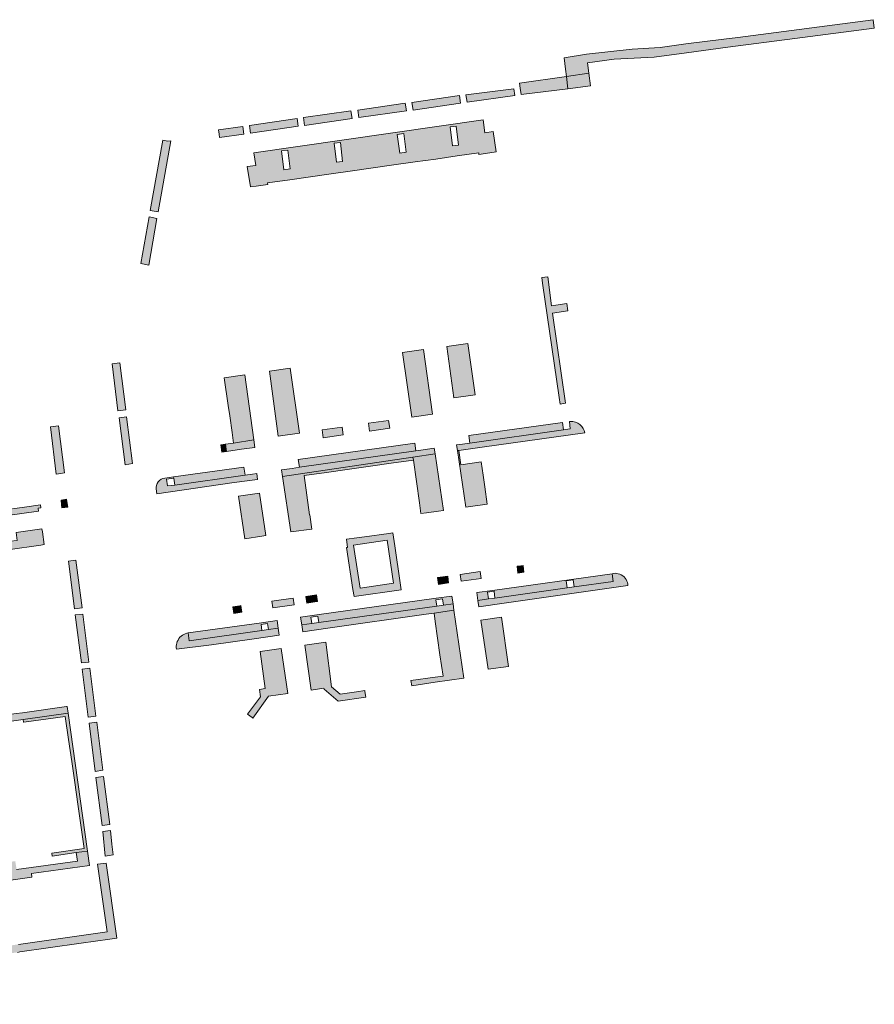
# Model space of a CAD drawing. Extents: x 97094 to 109644, y 463509 to 471969.
# Tile 229 of 256: x 103586 to 103805, y 468217 to 468469. Entities that reach past the tile are written whole.
import ezdxf

# ---------------------------------------------------------------- set-up
doc = ezdxf.new("R2010")
doc.units = 0
doc.layers.add('109 Onkruidbestrijding elementen', color=6, linetype='Continuous', lineweight=20, true_color=0xff00ff)

msp = doc.modelspace()

# ---------------------------------------------------------------- hatches: boundary and pattern name
at = {"layer": '109 Onkruidbestrijding elementen', "true_color": 0xff00ff}
for points in [[(103731.38, 468457.51), (103738.21, 468458.49), (103748.38, 468459), (103756.68, 468460.13), (103767.24, 468461.56), (103784.43, 468463.78), (103804.76, 468466.44), (103804.5, 468468.59), (103769.85, 468464.06), (103766.23, 468463.59), (103756.49, 468462.43), (103749.92, 468461.49), (103742.75, 468461.06), (103731.13, 468459.75), (103725.4, 468458.83), (103725.73, 468455.96), (103725.95, 468454.08), (103731.71, 468454.91), (103731.38, 468457.51)], [(103726.35, 468450.91), (103725.95, 468454.08), (103713.93, 468452.35), (103714.11, 468451.1), (103714.35, 468449.41), (103726.35, 468450.91)], [(103732.16, 468451.64), (103731.71, 468454.91), (103725.95, 468454.08), (103726.35, 468450.91), (103732.16, 468451.64)], [(103700.52, 468447.46), (103712.71, 468449.2), (103712.49, 468450.89), (103700.25, 468449.34), (103700.52, 468447.46)], [(103686.69, 468445.47), (103698.8, 468447.2), (103698.55, 468449.21), (103686.41, 468447.43), (103686.69, 468445.47)], [(103672.85, 468443.52), (103684.99, 468445.24), (103684.71, 468447.22), (103672.55, 468445.43), (103672.85, 468443.52)], [(103645.09, 468439.57), (103657.27, 468441.3), (103657.01, 468443.26), (103644.79, 468441.5), (103645.09, 468439.57)], [(103658.95, 468441.54), (103671.09, 468443.27), (103670.78, 468445.22), (103658.65, 468443.52), (103658.95, 468441.54)], [(103637.06, 468439.31), (103637.17, 468438.44), (103643.35, 468439.32), (103643.13, 468441.28), (103636.92, 468440.42), (103637.06, 468439.31)], [(103621.45, 468419.43), (103624.67, 468437.56), (103623.97, 468437.46), (103622.64, 468437.75), (103619.37, 468419.78), (103621.45, 468419.43)], [(103619.04, 468405.79), (103621.11, 468417.71), (103619.14, 468418.1), (103616.99, 468406.14), (103619.04, 468405.77), (103619.04, 468405.79)], [(103719.67, 468402.56), (103719.86, 468401.17), (103724.11, 468371.89), (103724.35, 468370.21), (103725.73, 468370.4), (103722.42, 468393.5), (103726.32, 468394.03), (103726.05, 468395.91), (103722.16, 468395.37), (103721.17, 468402.77), (103719.67, 468402.56)], [(103695.32, 468384.96), (103697.17, 468371.81), (103702.59, 468372.54), (103700.69, 468385.71), (103695.32, 468384.96)], [(103686.42, 468366.84), (103691.71, 468367.63), (103689.39, 468384.13), (103684.03, 468383.38), (103686.42, 468366.84)], [(103613.14, 468368.69), (103611.68, 468380.73), (103609.66, 468380.5), (103611.15, 468368.44), (103613.14, 468368.69)], [(103640.38, 468362.89), (103640.76, 468360.22), (103645.94, 468361.02), (103643.68, 468377.72), (103638.32, 468376.93), (103639.4, 468369.82), (103639.78, 468367.15), (103640.38, 468362.89)], [(103652.19, 468361.98), (103657.59, 468362.77), (103655.22, 468379.39), (103649.93, 468378.63), (103652.19, 468361.98)], [(103614.89, 468354.98), (103613.38, 468366.93), (103611.46, 468366.69), (103612.97, 468354.68), (103614.89, 468354.98)], [(103680.45, 468365.99), (103675.27, 468365.27), (103675.54, 468363.27), (103680.73, 468364.01), (103680.45, 468365.99)], [(103699.38, 468359.95), (103697.85, 468359.73), (103698.07, 468358.28), (103698.41, 468358.33), (103704.4, 468359.15), (103730.71, 468362.88), (103730.53, 468363.43), (103730.24, 468363.98), (103729.86, 468364.48), (103729.39, 468364.93), (103728.84, 468365.29), (103728.24, 468365.55), (103727.62, 468365.7), (103727.01, 468365.74), (103726.72, 468365.71), (103726.94, 468363.82), (103725.21, 468363.63), (103701.26, 468360.22), (103699.38, 468359.95)], [(103724.95, 468365.47), (103701, 468362.13), (103701.26, 468360.22), (103725.21, 468363.63), (103724.95, 468365.47)], [(103593.92, 468364.37), (103595.31, 468352.24), (103595.9, 468352.33), (103597.49, 468352.59), (103595.93, 468364.61), (103593.92, 468364.37)], [(103668.83, 468362.32), (103668.56, 468364.32), (103663.42, 468363.6), (103663.7, 468361.59), (103668.83, 468362.32)], [(103645.94, 468361.02), (103640.76, 468360.22), (103638.69, 468359.92), (103638.96, 468358.07), (103642.78, 468358.62), (103646.2, 468359.1), (103645.94, 468361.02)], [(103657.32, 468356.03), (103657.63, 468354.01), (103687.42, 468358.25), (103687.12, 468360.19), (103657.32, 468356.03)], [(103638.58, 468359.91), (103637.49, 468359.77), (103637.76, 468357.9), (103638.96, 468358.07), (103638.69, 468359.92), (103638.58, 468359.91)], [(103689.27, 468358.51), (103687.42, 468358.25), (103657.63, 468354.01), (103655.76, 468353.75), (103653.02, 468353.36), (103653.28, 468351.66), (103686.68, 468356.6), (103692.33, 468357.43), (103692.11, 468358.92), (103689.27, 468358.51)], [(103688.33, 468344.93), (103688.71, 468342.15), (103690.15, 468342.34), (103693.17, 468342.76), (103694.5, 468342.95), (103692.33, 468357.43), (103686.68, 468356.6), (103686.79, 468355.85), (103688.33, 468344.93)], [(103698.41, 468358.33), (103698.07, 468358.28), (103700.24, 468343.79), (103705.63, 468344.58), (103705.03, 468348.98), (103704.62, 468352.01), (103704.14, 468355.4), (103698.91, 468354.68), (103698.41, 468358.33)], [(103686.79, 468355.85), (103686.68, 468356.6), (103653.28, 468351.66), (103655.45, 468337.46), (103660.75, 468338.16), (103660.29, 468341.87), (103660.21, 468341.86), (103658.79, 468351.9), (103664.51, 468352.71), (103669.83, 468353.48), (103675.77, 468354.3), (103681.09, 468355.05), (103686.79, 468355.85)], [(103625.4, 468351.58), (103623.12, 468351.26), (103622.66, 468351.16), (103622.21, 468350.96), (103621.79, 468350.66), (103621.44, 468350.29), (103621.17, 468349.85), (103621, 468349.39), (103620.92, 468348.92), (103620.93, 468348.48), (103621.11, 468347.21), (103640.88, 468350.09), (103646.92, 468350.9), (103646.71, 468352.46), (103645.56, 468352.3), (103643.72, 468352.04), (103625.71, 468349.47), (103623.82, 468349.25), (103623.61, 468351), (103625.46, 468351.23), (103625.4, 468351.58)], [(103643.72, 468352.04), (103643.42, 468354.09), (103625.4, 468351.58), (103625.46, 468351.23), (103625.71, 468349.47), (103643.72, 468352.04)], [(103649.05, 468336.53), (103647.39, 468347.38), (103642.02, 468346.66), (103643.63, 468335.67), (103647.95, 468336.36), (103649.05, 468336.53)], [(103598.29, 468343.85), (103598.01, 468345.87), (103596.61, 468345.63), (103596.74, 468344.39), (103596.82, 468343.64), (103598.29, 468343.85)], [(103484.41, 468329.2), (103484.61, 468327.8), (103499.18, 468329.85), (103512.86, 468331.79), (103512.75, 468332.59), (103519.71, 468333.55), (103519.82, 468332.78), (103539.21, 468335.54), (103542.31, 468335.98), (103556.14, 468337.94), (103559.63, 468338.43), (103559.52, 468339.21), (103565.08, 468339.97), (103565.18, 468339.21), (103590.85, 468342.81), (103590.75, 468343.56), (103591.46, 468343.66), (103591.36, 468344.41), (103587.26, 468343.81), (103581.02, 468342.92), (103571.37, 468341.55), (103571.4, 468341.32), (103565.31, 468340.46), (103565.27, 468340.74), (103559.19, 468339.9), (103559.2, 468339.85), (103550.06, 468338.53), (103550.05, 468338.62), (103549.99, 468339.1), (103544.41, 468338.34), (103539.1, 468337.61), (103533.86, 468336.9), (103528.37, 468336.15), (103528.44, 468335.61), (103528.46, 468335.47), (103519.4, 468334.21), (103519.39, 468334.35), (103512.55, 468333.39), (103512.57, 468333.25), (103506.14, 468332.32), (103484.41, 468329.2)], [(103592.29, 468334.24), (103591.85, 468337.46), (103591.7, 468338.24), (103585.13, 468337.31), (103585.38, 468335.29), (103583.54, 468335.07), (103571.54, 468333.41), (103571.29, 468335.4), (103569.8, 468335.19), (103569.91, 468334.41), (103569.05, 468334.29), (103569.52, 468331.02), (103575.96, 468331.94), (103577.09, 468332.07), (103582.98, 468332.9), (103591.46, 468334.1), (103592.29, 468334.24)], [(103598.46, 468330.03), (103600.03, 468317.78), (103602, 468318.05), (103600.41, 468330.27), (103598.46, 468330.03)], [(103704.12, 468325.59), (103703.9, 468327.33), (103698.77, 468326.6), (103698.99, 468324.86), (103704.12, 468325.59)], [(103713.32, 468328.68), (103713.53, 468326.92), (103715.06, 468327.14), (103714.85, 468328.89), (103713.62, 468328.72), (103713.32, 468328.68)], [(103693.17, 468324.03), (103695.81, 468324.41), (103695.58, 468326.15), (103692.94, 468325.77), (103693.17, 468324.03)], [(103726.15, 468323.15), (103725.9, 468324.96), (103727.66, 468325.21), (103727.91, 468323.39), (103737.92, 468324.79), (103737.64, 468326.78), (103707.03, 468322.51), (103703.02, 468321.95), (103703.32, 468319.96), (103706.02, 468320.34), (103705.78, 468322.09), (103707.42, 468322.31), (103707.66, 468320.56), (103726.15, 468323.15)], [(103703.56, 468318.33), (103710.01, 468319.25), (103741.69, 468323.77), (103741.65, 468324.14), (103741.56, 468324.52), (103741.42, 468324.89), (103741.23, 468325.26), (103740.99, 468325.62), (103740.7, 468325.94), (103740.37, 468326.22), (103740, 468326.46), (103739.61, 468326.65), (103739.2, 468326.78), (103738.79, 468326.85), (103738.39, 468326.88), (103738, 468326.85), (103737.64, 468326.78), (103737.92, 468324.79), (103727.91, 468323.39), (103726.15, 468323.15), (103707.66, 468320.56), (103706.02, 468320.34), (103703.32, 468319.96), (103703.56, 468318.33)], [(103650.82, 468318.04), (103656.23, 468318.8), (103655.98, 468320.52), (103650.57, 468319.75), (103650.82, 468318.04)], [(103662.08, 468316.22), (103657.91, 468315.64), (103658.21, 468313.65), (103660.75, 468314.01), (103660.52, 468315.64), (103662.31, 468315.89), (103662.54, 468314.26), (103692.79, 468318.48), (103692.56, 468320.11), (103694.23, 468320.34), (103694.46, 468318.72), (103696.93, 468319.06), (103696.64, 468321.05), (103692.59, 468320.49), (103662.08, 468316.22)], [(103661.99, 468321.37), (103659.24, 468320.98), (103659.49, 468319.26), (103661.57, 468319.56), (103662.24, 468319.65), (103661.99, 468321.37)], [(103642.36, 468318.59), (103640.58, 468318.33), (103640.81, 468316.62), (103642.85, 468316.91), (103642.62, 468318.62), (103642.36, 468318.59)], [(103692.79, 468318.48), (103662.54, 468314.26), (103660.75, 468314.01), (103658.21, 468313.65), (103658.46, 468311.93), (103664.89, 468312.87), (103690.06, 468316.4), (103692.09, 468316.68), (103697.17, 468317.42), (103696.93, 468319.06), (103694.46, 468318.72), (103692.79, 468318.48)], [(103692.34, 468300.26), (103686.17, 468299.46), (103686.37, 468298.07), (103692.34, 468299), (103699.71, 468300.03), (103697.17, 468317.42), (103692.09, 468316.68), (103692.38, 468314.58), (103693.59, 468306.04), (103694.37, 468300.55), (103692.34, 468300.26)], [(103600.22, 468316.22), (103601.81, 468303.95), (103603.72, 468304.17), (103602.18, 468316.46), (103600.22, 468316.22)], [(103648.01, 468312.23), (103647.79, 468313.79), (103649.45, 468314.02), (103649.67, 468312.46), (103652.2, 468312.81), (103651.9, 468314.8), (103647.89, 468314.24), (103629.13, 468311.62), (103629.41, 468309.63), (103648.01, 468312.23)], [(103705.9, 468302.37), (103711.1, 468303.05), (103709.33, 468315.63), (103704.07, 468314.88), (103705.9, 468302.37)], [(103629.41, 468309.63), (103629.13, 468311.62), (103628.77, 468311.54), (103628.4, 468311.42), (103628.04, 468311.26), (103627.68, 468311.05), (103627.35, 468310.8), (103627.04, 468310.5), (103626.77, 468310.17), (103626.54, 468309.81), (103626.36, 468309.43), (103626.22, 468309.03), (103626.13, 468308.63), (103626.09, 468308.24), (103626.09, 468307.85), (103626.13, 468307.48), (103635.1, 468308.6), (103646.02, 468310.15), (103652.46, 468311.08), (103652.2, 468312.81), (103649.67, 468312.46), (103648.01, 468312.23), (103629.41, 468309.63)], [(103647.37, 468297.15), (103647.63, 468295.25), (103644.33, 468290.84), (103645.5, 468289.99), (103645.71, 468289.84), (103649.68, 468295.44), (103654.61, 468296.14), (103652.96, 468307.61), (103647.58, 468306.83), (103648.83, 468297.37), (103647.37, 468297.15)], [(103660.64, 468296.99), (103663.88, 468297.45), (103663.91, 468297.23), (103667.53, 468294.16), (103674.59, 468295.21), (103674.37, 468296.64), (103674.33, 468296.89), (103672.21, 468296.58), (103668.04, 468295.96), (103665.83, 468297.85), (103664.34, 468309.24), (103658.97, 468308.46), (103660.64, 468296.99)], [(103601.99, 468302.37), (103603.55, 468290.09), (103605.53, 468290.32), (103603.97, 468302.58), (103601.99, 468302.37)], [(103578.81, 468290.08), (103573.51, 468289.32), (103573.76, 468287.58), (103577.22, 468288.08), (103577.22, 468288.08), (103577.23, 468288.09), (103586.92, 468289.44), (103598.39, 468291.05), (103598.15, 468292.81), (103597.96, 468292.78), (103586.69, 468291.19), (103585.09, 468290.96), (103578.81, 468290.08)], [(103600.89, 468267.79), (103601.66, 468262.39), (103602.51, 468256.45), (103594.24, 468255.27), (103594.35, 468254.51), (103600.5, 468255.38), (103603.37, 468255.78), (103598.39, 468291.05), (103586.92, 468289.44), (103586.92, 468289.44), (103587.02, 468288.75), (103587.03, 468288.75), (103597.69, 468290.26), (103598.54, 468284.3), (103599.33, 468278.72), (103600.1, 468273.37), (103600.89, 468267.79)], [(103603.75, 468288.49), (103605.31, 468276.19), (103607.3, 468276.5), (103605.72, 468288.74), (103603.75, 468288.49)], [(103605.5, 468274.62), (103607.08, 468262.36), (103609.06, 468262.61), (103607.48, 468274.86), (103605.5, 468274.62)], [(103607.85, 468254.48), (103609.91, 468254.78), (103609.63, 468257.52), (103609.25, 468261.04), (103607.28, 468260.78), (103607.85, 468254.48)], [(103593.32, 468230.98), (103593.87, 468231.06), (103601.17, 468232.1), (103601.78, 468232.18), (103609.04, 468233.22), (103609.67, 468233.31), (103610.88, 468233.48), (103608.11, 468252.72), (103605.91, 468252.41), (103608.41, 468235.14), (103585.72, 468231.91), (103552.2, 468227.13), (103551.85, 468227.08), (103548.55, 468226.7), (103527.19, 468223.78), (103520.67, 468222.84), (103514.24, 468221.92), (103495.79, 468219.22), (103491.77, 468218.63), (103492.07, 468216.56), (103496.83, 468217.24), (103510.95, 468219.25), (103514.54, 468219.76), (103515.25, 468219.86), (103522.47, 468220.89), (103523.17, 468220.99), (103530.33, 468222.01), (103531.03, 468222.11), (103538.15, 468223.13), (103538.85, 468223.23), (103546.04, 468224.25), (103546.75, 468224.35), (103552.5, 468225.17), (103553.91, 468225.37), (103554.54, 468225.46), (103561.85, 468226.5), (103562.43, 468226.59), (103569.71, 468227.62), (103570.29, 468227.71), (103577.58, 468228.74), (103578.18, 468228.83), (103585.47, 468229.86), (103586.04, 468229.95), (103593.32, 468230.98)]]:
    msp.add_hatch(color=6, dxfattribs=at).paths.add_polyline_path(points)
h = msp.add_hatch(color=6, dxfattribs=at)
h.paths.add_polyline_path([(103706.38, 468434.5), (103707.98, 468434.73), (103707.2, 468439.94), (103705.1, 468439.67), (103704.68, 468442.95), (103645.96, 468434.54), (103646.44, 468431.29), (103644.27, 468430.97), (103645.05, 468425.78), (103646.58, 468426), (103649.5, 468426.41), (103649.45, 468426.8), (103655.13, 468427.6), (103660.42, 468428.36), (103665.7, 468429.11), (103671.18, 468429.89), (103676.49, 468430.64), (103681.79, 468431.4), (103687.2, 468432.17), (103692.54, 468432.93), (103697.96, 468433.7), (103703.52, 468434.49), (103703.57, 468434.1), (103706.38, 468434.5)])
h.paths.add_polyline_path([(103697.75, 468441.35), (103698.35, 468436.49), (103696.78, 468436.3), (103696.18, 468441.16), (103697.75, 468441.35)])
h.paths.add_polyline_path([(103654.62, 468435.21), (103655.21, 468430.38), (103653.61, 468430.19), (103653.01, 468435.01), (103654.62, 468435.21)])
h.paths.add_polyline_path([(103668.09, 468437.14), (103668.67, 468432.29), (103667.08, 468432.1), (103666.5, 468436.95), (103668.09, 468437.14)])
h.paths.add_polyline_path([(103684.32, 468439.44), (103684.97, 468434.65), (103683.31, 468434.43), (103682.66, 468439.21), (103684.32, 468439.44)])
h = msp.add_hatch(color=6, dxfattribs=at)
h.paths.add_polyline_path([(103680.53, 468337.07), (103674.29, 468336.19), (103672.28, 468335.93), (103669.62, 468335.58), (103669.93, 468333.48), (103669.69, 468333.45), (103671.32, 468322.7), (103671.59, 468320.98), (103683.69, 468322.69), (103683.43, 468324.42), (103682.01, 468333.9), (103681.51, 468337.22), (103680.53, 468337.07)])
h.paths.add_polyline_path([(103680.03, 468335.36), (103681.67, 468324.37), (103673.12, 468323.1), (103671.48, 468334.09), (103680.03, 468335.36)])
h = msp.add_hatch(color=6, dxfattribs=at)
h.paths.add_polyline_path([(103563.79, 468245.48), (103589.15, 468249.11), (103589.01, 468250.04), (103603.88, 468252.13), (103603.37, 468255.78), (103600.5, 468255.38), (103600.83, 468253.23), (103585.22, 468251.05), (103584.87, 468253.21), (103583.71, 468253.05), (103583.58, 468254), (103578.7, 468253.27), (103578.58, 468254.09), (103577.88, 468258.92), (103569.02, 468257.67), (103569.78, 468252.27), (103568.89, 468251.08), (103568.77, 468250.92), (103567.16, 468250.69), (103548.82, 468248.07), (103549.05, 468246.59), (103561.88, 468248.41), (103562.2, 468246.09), (103562.31, 468245.27), (103563.79, 468245.48)])
h.paths.add_polyline_path([(103583.44, 468251.43), (103581.76, 468251.15), (103581.54, 468252.76), (103583.21, 468253.02), (103583.44, 468251.43)])

# ---------------------------------------------------------------- linework, layer by layer
at = {"layer": '109 Onkruidbestrijding elementen', "color": 3, "true_color": 0x00ff00}
for points in [[(103731.38, 468457.51), (103738.21, 468458.49), (103748.38, 468459), (103756.68, 468460.13), (103767.24, 468461.56), (103784.43, 468463.78), (103804.76, 468466.44), (103804.5, 468468.59), (103769.85, 468464.06), (103766.23, 468463.59), (103756.49, 468462.43), (103749.92, 468461.49), (103742.75, 468461.06), (103731.13, 468459.75), (103725.4, 468458.83), (103725.73, 468455.96), (103725.95, 468454.08), (103731.71, 468454.91), (103731.38, 468457.51)], [(103726.35, 468450.91), (103725.95, 468454.08), (103713.93, 468452.35), (103714.11, 468451.1), (103714.35, 468449.41), (103726.35, 468450.91)], [(103732.16, 468451.64), (103731.71, 468454.91), (103725.95, 468454.08), (103726.35, 468450.91), (103732.16, 468451.64)], [(103700.52, 468447.46), (103712.71, 468449.2), (103712.49, 468450.89), (103700.25, 468449.34), (103700.52, 468447.46)], [(103686.69, 468445.47), (103698.8, 468447.2), (103698.55, 468449.21), (103686.41, 468447.43), (103686.69, 468445.47)], [(103672.85, 468443.52), (103684.99, 468445.24), (103684.71, 468447.22), (103672.55, 468445.43), (103672.85, 468443.52)], [(103645.09, 468439.57), (103657.27, 468441.3), (103657.01, 468443.26), (103644.79, 468441.5), (103645.09, 468439.57)], [(103658.95, 468441.54), (103671.09, 468443.27), (103670.78, 468445.22), (103658.65, 468443.52), (103658.95, 468441.54)], [(103637.06, 468439.31), (103637.17, 468438.44), (103643.35, 468439.32), (103643.13, 468441.28), (103636.92, 468440.42), (103637.06, 468439.31)], [(103706.38, 468434.5), (103707.98, 468434.73), (103707.2, 468439.94), (103705.1, 468439.67), (103704.68, 468442.95), (103645.96, 468434.54), (103646.44, 468431.29), (103644.27, 468430.97), (103645.05, 468425.78), (103646.58, 468426), (103649.5, 468426.41), (103649.45, 468426.8), (103655.13, 468427.6), (103660.42, 468428.36), (103665.7, 468429.11), (103671.18, 468429.89), (103676.49, 468430.64), (103681.79, 468431.4), (103687.2, 468432.17), (103692.54, 468432.93), (103697.96, 468433.7), (103703.52, 468434.49), (103703.57, 468434.1), (103706.38, 468434.5)], [(103697.75, 468441.35), (103698.35, 468436.49), (103696.78, 468436.3), (103696.18, 468441.16), (103697.75, 468441.35)], [(103684.32, 468439.44), (103684.97, 468434.65), (103683.31, 468434.43), (103682.66, 468439.21), (103684.32, 468439.44)], [(103621.45, 468419.43), (103624.67, 468437.56), (103623.97, 468437.46), (103622.64, 468437.75), (103619.37, 468419.78), (103621.45, 468419.43)], [(103668.09, 468437.14), (103668.67, 468432.29), (103667.08, 468432.1), (103666.5, 468436.95), (103668.09, 468437.14)], [(103654.62, 468435.21), (103655.21, 468430.38), (103653.61, 468430.19), (103653.01, 468435.01), (103654.62, 468435.21)], [(103619.04, 468405.79), (103621.11, 468417.71), (103619.14, 468418.1), (103616.99, 468406.14), (103619.04, 468405.77), (103619.04, 468405.79)], [(103719.67, 468402.56), (103719.86, 468401.17), (103724.11, 468371.89), (103724.35, 468370.21), (103725.73, 468370.4), (103722.42, 468393.5), (103726.32, 468394.03), (103726.05, 468395.91), (103722.16, 468395.37), (103721.17, 468402.77), (103719.67, 468402.56)], [(103695.32, 468384.96), (103697.17, 468371.81), (103702.59, 468372.54), (103700.69, 468385.71), (103695.32, 468384.96)], [(103686.42, 468366.84), (103691.71, 468367.63), (103689.39, 468384.13), (103684.03, 468383.38), (103686.42, 468366.84)], [(103613.14, 468368.69), (103611.68, 468380.73), (103609.66, 468380.5), (103611.15, 468368.44), (103613.14, 468368.69)], [(103640.38, 468362.89), (103640.76, 468360.22), (103645.94, 468361.02), (103643.68, 468377.72), (103638.32, 468376.93), (103639.4, 468369.82), (103639.78, 468367.15), (103640.38, 468362.89)], [(103652.19, 468361.98), (103657.59, 468362.77), (103655.22, 468379.39), (103649.93, 468378.63), (103652.19, 468361.98)], [(103614.89, 468354.98), (103613.38, 468366.93), (103611.46, 468366.69), (103612.97, 468354.68), (103614.89, 468354.98)], [(103680.45, 468365.99), (103675.27, 468365.27), (103675.54, 468363.27), (103680.73, 468364.01), (103680.45, 468365.99)], [(103699.38, 468359.95), (103697.85, 468359.73), (103698.07, 468358.28), (103698.41, 468358.33), (103704.4, 468359.15), (103730.71, 468362.88), (103730.53, 468363.43), (103730.24, 468363.98), (103729.86, 468364.48), (103729.39, 468364.93), (103728.84, 468365.29), (103728.24, 468365.55), (103727.62, 468365.7), (103727.01, 468365.74), (103726.72, 468365.71), (103726.94, 468363.82), (103725.21, 468363.63), (103701.26, 468360.22), (103699.38, 468359.95)], [(103724.95, 468365.47), (103701, 468362.13), (103701.26, 468360.22), (103725.21, 468363.63), (103724.95, 468365.47)], [(103593.92, 468364.37), (103595.31, 468352.24), (103595.9, 468352.33), (103597.49, 468352.59), (103595.93, 468364.61), (103593.92, 468364.37)], [(103668.83, 468362.32), (103668.56, 468364.32), (103663.42, 468363.6), (103663.7, 468361.59), (103668.83, 468362.32)], [(103645.94, 468361.02), (103640.76, 468360.22), (103638.69, 468359.92), (103638.96, 468358.07), (103642.78, 468358.62), (103646.2, 468359.1), (103645.94, 468361.02)], [(103657.32, 468356.03), (103657.63, 468354.01), (103687.42, 468358.25), (103687.12, 468360.19), (103657.32, 468356.03)], [(103638.58, 468359.91), (103637.49, 468359.77), (103637.76, 468357.9), (103638.96, 468358.07), (103638.69, 468359.92), (103638.58, 468359.91)], [(103689.27, 468358.51), (103687.42, 468358.25), (103657.63, 468354.01), (103655.76, 468353.75), (103653.02, 468353.36), (103653.28, 468351.66), (103686.68, 468356.6), (103692.33, 468357.43), (103692.11, 468358.92), (103689.27, 468358.51)], [(103688.33, 468344.93), (103688.71, 468342.15), (103690.15, 468342.34), (103693.17, 468342.76), (103694.5, 468342.95), (103692.33, 468357.43), (103686.68, 468356.6), (103686.79, 468355.85), (103688.33, 468344.93)], [(103698.41, 468358.33), (103698.07, 468358.28), (103700.24, 468343.79), (103705.63, 468344.58), (103705.03, 468348.98), (103704.62, 468352.01), (103704.14, 468355.4), (103698.91, 468354.68), (103698.41, 468358.33)], [(103686.79, 468355.85), (103686.68, 468356.6), (103653.28, 468351.66), (103655.45, 468337.46), (103660.75, 468338.16), (103660.29, 468341.87), (103660.21, 468341.86), (103658.79, 468351.9), (103664.51, 468352.71), (103669.83, 468353.48), (103675.77, 468354.3), (103681.09, 468355.05), (103686.79, 468355.85)], [(103625.4, 468351.58), (103623.12, 468351.26), (103622.66, 468351.16), (103622.21, 468350.96), (103621.79, 468350.66), (103621.44, 468350.29), (103621.17, 468349.85), (103621, 468349.39), (103620.92, 468348.92), (103620.93, 468348.48), (103621.11, 468347.21), (103640.88, 468350.09), (103646.92, 468350.9), (103646.71, 468352.46), (103645.56, 468352.3), (103643.72, 468352.04), (103625.71, 468349.47), (103623.82, 468349.25), (103623.61, 468351), (103625.46, 468351.23), (103625.4, 468351.58)], [(103643.72, 468352.04), (103643.42, 468354.09), (103625.4, 468351.58), (103625.46, 468351.23), (103625.71, 468349.47), (103643.72, 468352.04)], [(103649.05, 468336.53), (103647.39, 468347.38), (103642.02, 468346.66), (103643.63, 468335.67), (103647.95, 468336.36), (103649.05, 468336.53)], [(103598.29, 468343.85), (103598.01, 468345.87), (103596.61, 468345.63), (103596.74, 468344.39), (103596.82, 468343.64), (103598.29, 468343.85)], [(103592.29, 468334.24), (103591.85, 468337.46), (103591.7, 468338.24), (103585.13, 468337.31), (103585.38, 468335.29), (103583.54, 468335.07), (103571.54, 468333.41), (103571.29, 468335.4), (103569.8, 468335.19), (103569.91, 468334.41), (103569.05, 468334.29), (103569.52, 468331.02), (103575.96, 468331.94), (103577.09, 468332.07), (103582.98, 468332.9), (103591.46, 468334.1), (103592.29, 468334.24)], [(103680.53, 468337.07), (103674.29, 468336.19), (103672.28, 468335.93), (103669.62, 468335.58), (103669.93, 468333.48), (103669.69, 468333.45), (103671.32, 468322.7), (103671.59, 468320.98), (103683.69, 468322.69), (103683.43, 468324.42), (103682.01, 468333.9), (103681.51, 468337.22), (103680.53, 468337.07)], [(103680.03, 468335.36), (103681.67, 468324.37), (103673.12, 468323.1), (103671.48, 468334.09), (103680.03, 468335.36)], [(103598.46, 468330.03), (103600.03, 468317.78), (103602, 468318.05), (103600.41, 468330.27), (103598.46, 468330.03)], [(103704.12, 468325.59), (103703.9, 468327.33), (103698.77, 468326.6), (103698.99, 468324.86), (103704.12, 468325.59)], [(103713.32, 468328.68), (103713.53, 468326.92), (103715.06, 468327.14), (103714.85, 468328.89), (103713.62, 468328.72), (103713.32, 468328.68)], [(103693.17, 468324.03), (103695.81, 468324.41), (103695.58, 468326.15), (103692.94, 468325.77), (103693.17, 468324.03)], [(103726.15, 468323.15), (103725.9, 468324.96), (103727.66, 468325.21), (103727.91, 468323.39), (103737.92, 468324.79), (103737.64, 468326.78), (103707.03, 468322.51), (103703.02, 468321.95), (103703.32, 468319.96), (103706.02, 468320.34), (103705.78, 468322.09), (103707.42, 468322.31), (103707.66, 468320.56), (103726.15, 468323.15)], [(103703.56, 468318.33), (103710.01, 468319.25), (103741.69, 468323.77), (103741.65, 468324.14), (103741.56, 468324.52), (103741.42, 468324.89), (103741.23, 468325.26), (103740.99, 468325.62), (103740.7, 468325.94), (103740.37, 468326.22), (103740, 468326.46), (103739.61, 468326.65), (103739.2, 468326.78), (103738.79, 468326.85), (103738.39, 468326.88), (103738, 468326.85), (103737.64, 468326.78), (103737.92, 468324.79), (103727.91, 468323.39), (103726.15, 468323.15), (103707.66, 468320.56), (103706.02, 468320.34), (103703.32, 468319.96), (103703.56, 468318.33)], [(103650.82, 468318.04), (103656.23, 468318.8), (103655.98, 468320.52), (103650.57, 468319.75), (103650.82, 468318.04)], [(103662.08, 468316.22), (103657.91, 468315.64), (103658.21, 468313.65), (103660.75, 468314.01), (103660.52, 468315.64), (103662.31, 468315.89), (103662.54, 468314.26), (103692.79, 468318.48), (103692.56, 468320.11), (103694.23, 468320.34), (103694.46, 468318.72), (103696.93, 468319.06), (103696.64, 468321.05), (103692.59, 468320.49), (103662.08, 468316.22)], [(103661.99, 468321.37), (103659.24, 468320.98), (103659.49, 468319.26), (103661.57, 468319.56), (103662.24, 468319.65), (103661.99, 468321.37)], [(103642.36, 468318.59), (103640.58, 468318.33), (103640.81, 468316.62), (103642.85, 468316.91), (103642.62, 468318.62), (103642.36, 468318.59)], [(103692.79, 468318.48), (103662.54, 468314.26), (103660.75, 468314.01), (103658.21, 468313.65), (103658.46, 468311.93), (103664.89, 468312.87), (103690.06, 468316.4), (103692.09, 468316.68), (103697.17, 468317.42), (103696.93, 468319.06), (103694.46, 468318.72), (103692.79, 468318.48)], [(103692.34, 468300.26), (103686.17, 468299.46), (103686.37, 468298.07), (103692.34, 468299), (103699.71, 468300.03), (103697.17, 468317.42), (103692.09, 468316.68), (103692.38, 468314.58), (103693.59, 468306.04), (103694.37, 468300.55), (103692.34, 468300.26)], [(103600.22, 468316.22), (103601.81, 468303.95), (103603.72, 468304.17), (103602.18, 468316.46), (103600.22, 468316.22)], [(103648.01, 468312.23), (103647.79, 468313.79), (103649.45, 468314.02), (103649.67, 468312.46), (103652.2, 468312.81), (103651.9, 468314.8), (103647.89, 468314.24), (103629.13, 468311.62), (103629.41, 468309.63), (103648.01, 468312.23)], [(103705.9, 468302.37), (103711.1, 468303.05), (103709.33, 468315.63), (103704.07, 468314.88), (103705.9, 468302.37)], [(103629.41, 468309.63), (103629.13, 468311.62), (103628.77, 468311.54), (103628.4, 468311.42), (103628.04, 468311.26), (103627.68, 468311.05), (103627.35, 468310.8), (103627.04, 468310.5), (103626.77, 468310.17), (103626.54, 468309.81), (103626.36, 468309.43), (103626.22, 468309.03), (103626.13, 468308.63), (103626.09, 468308.24), (103626.09, 468307.85), (103626.13, 468307.48), (103635.1, 468308.6), (103646.02, 468310.15), (103652.46, 468311.08), (103652.2, 468312.81), (103649.67, 468312.46), (103648.01, 468312.23), (103629.41, 468309.63)], [(103647.37, 468297.15), (103647.63, 468295.25), (103644.33, 468290.84), (103645.5, 468289.99), (103645.71, 468289.84), (103649.68, 468295.44), (103654.61, 468296.14), (103652.96, 468307.61), (103647.58, 468306.83), (103648.83, 468297.37), (103647.37, 468297.15)], [(103660.64, 468296.99), (103663.88, 468297.45), (103663.91, 468297.23), (103667.53, 468294.16), (103674.59, 468295.21), (103674.37, 468296.64), (103674.33, 468296.89), (103672.21, 468296.58), (103668.04, 468295.96), (103665.83, 468297.85), (103664.34, 468309.24), (103658.97, 468308.46), (103660.64, 468296.99)], [(103601.99, 468302.37), (103603.55, 468290.09), (103605.53, 468290.32), (103603.97, 468302.58), (103601.99, 468302.37)], [(103578.81, 468290.08), (103573.51, 468289.32), (103573.76, 468287.58), (103577.22, 468288.08), (103577.22, 468288.08), (103577.23, 468288.09), (103586.92, 468289.44), (103598.39, 468291.05), (103598.15, 468292.81), (103597.96, 468292.78), (103586.69, 468291.19), (103585.09, 468290.96), (103578.81, 468290.08)], [(103600.89, 468267.79), (103601.66, 468262.39), (103602.51, 468256.45), (103594.24, 468255.27), (103594.35, 468254.51), (103600.5, 468255.38), (103603.37, 468255.78), (103598.39, 468291.05), (103586.92, 468289.44), (103586.92, 468289.44), (103587.02, 468288.75), (103587.03, 468288.75), (103597.69, 468290.26), (103598.54, 468284.3), (103599.33, 468278.72), (103600.1, 468273.37), (103600.89, 468267.79)], [(103603.75, 468288.49), (103605.31, 468276.19), (103607.3, 468276.5), (103605.72, 468288.74), (103603.75, 468288.49)], [(103605.5, 468274.62), (103607.08, 468262.36), (103609.06, 468262.61), (103607.48, 468274.86), (103605.5, 468274.62)], [(103607.85, 468254.48), (103609.91, 468254.78), (103609.63, 468257.52), (103609.25, 468261.04), (103607.28, 468260.78), (103607.85, 468254.48)]]:
    msp.add_lwpolyline(points, close=True, dxfattribs=at)
for points in [[(103565.18, 468339.21), (103590.85, 468342.81), (103590.75, 468343.56), (103591.46, 468343.66), (103591.36, 468344.41), (103587.26, 468343.81), (103581.02, 468342.92)], [(103563.79, 468245.48), (103589.15, 468249.11), (103589.01, 468250.04), (103603.88, 468252.13), (103603.37, 468255.78), (103600.5, 468255.38), (103600.83, 468253.23), (103585.22, 468251.05)], [(103585.47, 468229.86), (103586.04, 468229.95), (103593.32, 468230.98), (103593.32, 468230.98), (103593.87, 468231.06), (103601.17, 468232.1), (103601.78, 468232.18), (103609.04, 468233.22), (103609.67, 468233.31), (103610.88, 468233.48), (103608.11, 468252.72), (103605.91, 468252.41), (103608.41, 468235.14), (103585.72, 468231.91)]]:
    msp.add_lwpolyline(points, dxfattribs=at)

doc.saveas('drawing.dxf')
